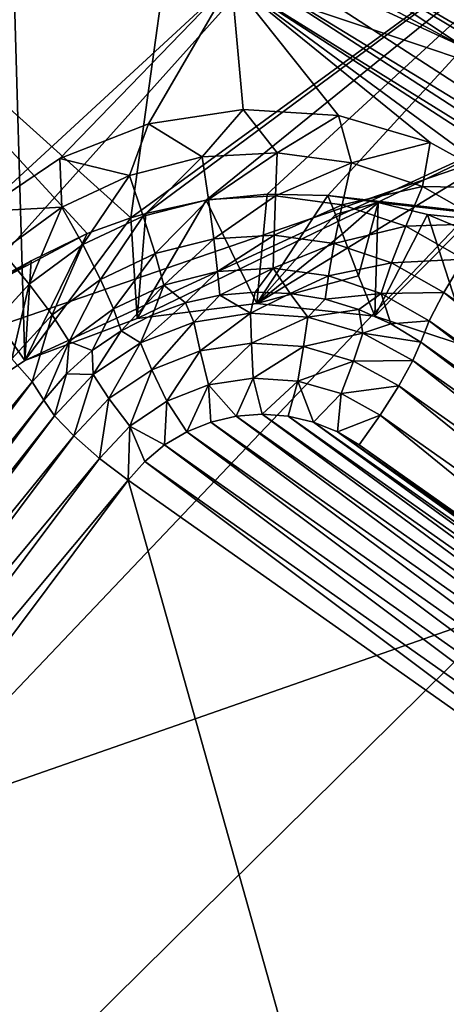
# Model space of a CAD drawing. Header units: metres. Extents: x -25 to 70, y -236 to 25.
# Tile 146 of 256: x 5.161 to 5.961, y -212.205 to -210.359. Entities that reach past the tile are written whole.
import ezdxf

# ---------------------------------------------------------------- set-up
doc = ezdxf.new("R2010")
doc.units = ezdxf.units.M
doc.layers.add('solid_10481002', color=7, linetype='CONTINUOUS')

msp = doc.modelspace()

# ---------------------------------------------------------------- linework, layer by layer
at = {"layer": 'solid_10481002'}
for points in [[(4.737777, -210.161636, 229.956314), (5.573385, -209.263168, 230.117325), (5.369855, -210.730743, 230.098343)], [(6.365651, -210.005432, 230.302383), (5.369855, -210.730743, 230.098343), (5.573385, -209.263168, 230.117325)], [(4.960316, -210.9888, 336.785828), (6.133721, -210.586029, 336.552612), (6.193647, -209.614944, 338.711304)], [(5.012529, -210.012939, 338.972931), (4.960316, -210.9888, 336.785828), (6.193647, -209.614944, 338.711304)], [(5.070076, -209.718506, 229.543823), (6.225342, -210.3909, 229.711472), (6.325432, -210.222198, 229.669403)], [(6.225342, -210.511856, 229.226318), (6.225342, -210.3909, 229.711472), (5.070076, -209.718506, 229.543823)], [(6.225342, -210.511856, 229.226318), (5.070076, -209.718506, 229.543823), (5.070076, -209.839462, 229.05867)], [(5.995736, -210.411774, 228.061264), (4.764329, -209.754898, 227.897491), (5.599952, -210.148193, 228.078232)], [(5.995736, -210.411774, 228.061264), (5.57984, -210.219574, 227.935944), (4.764329, -209.754898, 227.897491)], [(5.14658, -210.151733, 229.136536), (6.225342, -210.511856, 229.226318), (5.070076, -209.839462, 229.05867)], [(6.365651, -210.005432, 230.302383), (5.397951, -210.722382, 230.102814), (5.369855, -210.730743, 230.098343)], [(6.365651, -210.005432, 230.302383), (5.511102, -210.697632, 230.122162), (5.397951, -210.722382, 230.102814)], [(6.365651, -210.005432, 230.302383), (5.625346, -210.686523, 230.143677), (5.511102, -210.697632, 230.122162)], [(6.365651, -210.005432, 230.302383), (5.738991, -210.689148, 230.166901), (5.625346, -210.686523, 230.143677)], [(7.053808, -210.839737, 230.510406), (5.738991, -210.689148, 230.166901), (6.365651, -210.005432, 230.302383)], [(6.325432, -210.222198, 229.669403), (6.222339, -210.523727, 228.17186), (5.599952, -210.148193, 228.078232)], [(5.995736, -210.411774, 228.061264), (5.599952, -210.148193, 228.078232), (6.222339, -210.523727, 228.17186)], [(4.737777, -210.161636, 229.956314), (5.287875, -210.760437, 230.086151), (4.212993, -211.332184, 230.015091)], [(4.737777, -210.161636, 229.956314), (5.369855, -210.730743, 230.098343), (5.287875, -210.760437, 230.086151)], [(5.14658, -210.151733, 229.136536), (4.984682, -211.123123, 229.378723), (5.170631, -210.998291, 229.347595)], [(5.14658, -210.151733, 229.136536), (5.170631, -210.998291, 229.347595), (6.225342, -210.511856, 229.226318)], [(4.437268, -210.39679, 227.847519), (4.433375, -210.222595, 227.804092), (5.558486, -210.286697, 227.820068)], [(5.57984, -210.219574, 227.935944), (6.793592, -211.006485, 228.132156), (5.566569, -210.258041, 227.876678)], [(5.995736, -210.411774, 228.061264), (6.793592, -211.006485, 228.132156), (5.57984, -210.219574, 227.935944)], [(5.566569, -210.258041, 227.876678), (6.777436, -211.043076, 228.072403), (5.558486, -210.286697, 227.820068)], [(6.793592, -211.006485, 228.132156), (6.777436, -211.043076, 228.072403), (5.566569, -210.258041, 227.876678)], [(4.437268, -210.39679, 227.847519), (5.558486, -210.286697, 227.820068), (5.088821, -210.718918, 227.927841)], [(5.236347, -210.619583, 227.903076), (5.088821, -210.718918, 227.927841), (5.558486, -210.286697, 227.820068)], [(5.402789, -210.554733, 227.886902), (5.236347, -210.619583, 227.903076), (5.558486, -210.286697, 227.820068)], [(5.580073, -210.527481, 227.880112), (5.402789, -210.554733, 227.886902), (5.558486, -210.286697, 227.820068)], [(6.086017, -210.674957, 227.916885), (5.558486, -210.286697, 227.820068), (6.767577, -211.070587, 228.015518)], [(6.777436, -211.043076, 228.072403), (6.767577, -211.070587, 228.015518), (5.558486, -210.286697, 227.820068)], [(5.759022, -210.539261, 227.883041), (5.580073, -210.527481, 227.880112), (5.558486, -210.286697, 227.820068)], [(5.930962, -210.589493, 227.895569), (5.759022, -210.539261, 227.883041), (5.558486, -210.286697, 227.820068)], [(6.086017, -210.674957, 227.916885), (5.930962, -210.589493, 227.895569), (5.558486, -210.286697, 227.820068)], [(5.170631, -210.998291, 229.347595), (5.381653, -210.919662, 229.327988), (6.225342, -210.511856, 229.226318)], [(5.381653, -210.919662, 229.327988), (5.606053, -210.891617, 229.320999), (6.225342, -210.511856, 229.226318)], [(5.606053, -210.891617, 229.320999), (5.827536, -210.915329, 229.32692), (6.225342, -210.511856, 229.226318)], [(5.827536, -210.915329, 229.32692), (6.006482, -210.973785, 229.341492), (6.225342, -210.511856, 229.226318)], [(5.503335, -210.616745, 227.890839), (5.402789, -210.554733, 227.886902), (5.580073, -210.527481, 227.880112)], [(5.503335, -210.616745, 227.890839), (5.580073, -210.527481, 227.880112), (5.644011, -210.608688, 227.888824)], [(5.644011, -210.608688, 227.888824), (5.580073, -210.527481, 227.880112), (5.759022, -210.539261, 227.883041)], [(5.36698, -210.65126, 227.899445), (5.236347, -210.619583, 227.903076), (5.402789, -210.554733, 227.886902)], [(5.36698, -210.65126, 227.899445), (5.402789, -210.554733, 227.886902), (5.503335, -210.616745, 227.890839)], [(5.644011, -210.608688, 227.888824), (5.759022, -210.539261, 227.883041), (5.783603, -210.627426, 227.893509)], [(5.783603, -210.627426, 227.893509), (5.759022, -210.539261, 227.883041), (5.930962, -210.589493, 227.895569)], [(4.909786, -211.872513, 334.504822), (6.075672, -211.46553, 334.301849), (6.133721, -210.586029, 336.552612)], [(4.960316, -210.9888, 336.785828), (4.909786, -211.872513, 334.504822), (6.133721, -210.586029, 336.552612)], [(5.783603, -210.627426, 227.893509), (5.930962, -210.589493, 227.895569), (5.916745, -210.672226, 227.904678)], [(5.916745, -210.672226, 227.904678), (5.930962, -210.589493, 227.895569), (6.086017, -210.674957, 227.916885)], [(5.503335, -210.616745, 227.890839), (5.644011, -210.608688, 227.888824), (5.515093, -210.696701, 227.877014)], [(5.644011, -210.608688, 227.888824), (5.64106, -210.689484, 227.875214), (5.515093, -210.696701, 227.877014)], [(5.644011, -210.608688, 227.888824), (5.783603, -210.627426, 227.893509), (5.64106, -210.689484, 227.875214)], [(5.240187, -210.710938, 227.914322), (5.088821, -210.718918, 227.927841), (5.236347, -210.619583, 227.903076)], [(5.240187, -210.710938, 227.914322), (5.236347, -210.619583, 227.903076), (5.36698, -210.65126, 227.899445)], [(5.36698, -210.65126, 227.899445), (5.503335, -210.616745, 227.890839), (5.392995, -210.727615, 227.88472)], [(5.503335, -210.616745, 227.890839), (5.515093, -210.696701, 227.877014), (5.392995, -210.727615, 227.88472)], [(5.783603, -210.627426, 227.893509), (5.766056, -210.706268, 227.879395), (5.64106, -210.689484, 227.875214)], [(5.783603, -210.627426, 227.893509), (5.916745, -210.672226, 227.904678), (5.766056, -210.706268, 227.879395)], [(5.240187, -210.710938, 227.914322), (5.36698, -210.65126, 227.899445), (5.27946, -210.781036, 227.898041)], [(5.36698, -210.65126, 227.899445), (5.392995, -210.727615, 227.88472), (5.27946, -210.781036, 227.898041)], [(5.916745, -210.672226, 227.904678), (5.885277, -210.746384, 227.889404), (5.766056, -210.706268, 227.879395)], [(5.916745, -210.672226, 227.904678), (6.038322, -210.741364, 227.921906), (5.885277, -210.746384, 227.889404)], [(5.916745, -210.672226, 227.904678), (6.086017, -210.674957, 227.916885), (6.038322, -210.741364, 227.921906)], [(5.511102, -210.697632, 230.122162), (5.606053, -210.891617, 229.320999), (5.381653, -210.919662, 229.327988)], [(5.397951, -210.722382, 230.102814), (5.511102, -210.697632, 230.122162), (5.381653, -210.919662, 229.327988)], [(5.392995, -210.727615, 227.88472), (5.515093, -210.696701, 227.877014), (5.41497, -210.797958, 227.848785)], [(5.515093, -210.696701, 227.877014), (5.525025, -210.770096, 227.841843), (5.41497, -210.797958, 227.848785)], [(5.511102, -210.697632, 230.122162), (5.625346, -210.686523, 230.143677), (5.606053, -210.891617, 229.320999)], [(5.515093, -210.696701, 227.877014), (5.64106, -210.689484, 227.875214), (5.525025, -210.770096, 227.841843)], [(5.64106, -210.689484, 227.875214), (5.638567, -210.763596, 227.840225), (5.525025, -210.770096, 227.841843)], [(5.625346, -210.686523, 230.143677), (5.738991, -210.689148, 230.166901), (5.606053, -210.891617, 229.320999)], [(5.753221, -210.724808, 230.032104), (5.606053, -210.891617, 229.320999), (5.738991, -210.689148, 230.166901)], [(5.64106, -210.689484, 227.875214), (5.766056, -210.706268, 227.879395), (5.638567, -210.763596, 227.840225)], [(5.753221, -210.724808, 230.032104), (5.738991, -210.689148, 230.166901), (5.833782, -210.702011, 230.187546)], [(7.053808, -210.839737, 230.510406), (5.833782, -210.702011, 230.187546), (5.738991, -210.689148, 230.166901)], [(5.766878, -210.760818, 229.896408), (5.753221, -210.724808, 230.032104), (5.833782, -210.702011, 230.187546)], [(5.796751, -210.839645, 229.602371), (5.766878, -210.760818, 229.896408), (5.833782, -210.702011, 230.187546)], [(5.796751, -210.839645, 229.602371), (5.833782, -210.702011, 230.187546), (5.827536, -210.915329, 229.32692)], [(5.833782, -210.702011, 230.187546), (5.925856, -210.724396, 230.20871), (5.827536, -210.915329, 229.32692)], [(7.053808, -210.839737, 230.510406), (5.925856, -210.724396, 230.20871), (5.833782, -210.702011, 230.187546)], [(5.127828, -210.793457, 227.934906), (5.088821, -210.718918, 227.927841), (5.240187, -210.710938, 227.914322)], [(5.127828, -210.793457, 227.934906), (5.240187, -210.710938, 227.914322), (5.178849, -210.854935, 227.916473)], [(5.240187, -210.710938, 227.914322), (5.27946, -210.781036, 227.898041), (5.178849, -210.854935, 227.916473)], [(5.766056, -210.706268, 227.879395), (5.751235, -210.778717, 227.843994), (5.638567, -210.763596, 227.840225)], [(5.766056, -210.706268, 227.879395), (5.885277, -210.746384, 227.889404), (5.751235, -210.778717, 227.843994)], [(5.369855, -210.730743, 230.098343), (5.381653, -210.919662, 229.327988), (5.170631, -210.998291, 229.347595)], [(5.287875, -210.760437, 230.086151), (5.369855, -210.730743, 230.098343), (5.170631, -210.998291, 229.347595)], [(5.27946, -210.781036, 227.898041), (5.392995, -210.727615, 227.88472), (5.312633, -210.846115, 227.860794)], [(5.392995, -210.727615, 227.88472), (5.41497, -210.797958, 227.848785), (5.312633, -210.846115, 227.860794)], [(5.369855, -210.730743, 230.098343), (5.397951, -210.722382, 230.102814), (5.381653, -210.919662, 229.327988)], [(5.766878, -210.760818, 229.896408), (5.606053, -210.891617, 229.320999), (5.753221, -210.724808, 230.032104)], [(5.925856, -210.724396, 230.20871), (6.006482, -210.973785, 229.341492), (5.827536, -210.915329, 229.32692)], [(5.925856, -210.724396, 230.20871), (6.098488, -210.796295, 230.251419), (6.006482, -210.973785, 229.341492)], [(7.053808, -210.839737, 230.510406), (6.098488, -210.796295, 230.251419), (5.925856, -210.724396, 230.20871)], [(5.885277, -210.746384, 227.889404), (5.858697, -210.81488, 227.853012), (5.751235, -210.778717, 227.843994)], [(5.885277, -210.746384, 227.889404), (5.994142, -210.808289, 227.904831), (5.858697, -210.81488, 227.853012)], [(6.038322, -210.741364, 227.921906), (5.994142, -210.808289, 227.904831), (5.885277, -210.746384, 227.889404)], [(4.212993, -211.332184, 230.015091), (5.287875, -210.760437, 230.086151), (5.182467, -210.811218, 230.072525)], [(5.182467, -210.811218, 230.072525), (5.287875, -210.760437, 230.086151), (5.170631, -210.998291, 229.347595)], [(5.41497, -210.797958, 227.848785), (5.525025, -210.770096, 227.841843), (5.431262, -210.85704, 227.794342)], [(5.525025, -210.770096, 227.841843), (5.532388, -210.831436, 227.787949), (5.431262, -210.85704, 227.794342)], [(5.525025, -210.770096, 227.841843), (5.638567, -210.763596, 227.840225), (5.532388, -210.831436, 227.787949)], [(5.638567, -210.763596, 227.840225), (5.636719, -210.82547, 227.786469), (5.532388, -210.831436, 227.787949)], [(5.796751, -210.839645, 229.602371), (5.606053, -210.891617, 229.320999), (5.766878, -210.760818, 229.896408)], [(5.638567, -210.763596, 227.840225), (5.751235, -210.778717, 227.843994), (5.636719, -210.82547, 227.786469)], [(5.127828, -210.793457, 227.934906), (5.178849, -210.854935, 227.916473), (5.09503, -210.946457, 227.939285)], [(5.178849, -210.854935, 227.916473), (5.27946, -210.781036, 227.898041), (5.221946, -210.912735, 227.877411)], [(5.27946, -210.781036, 227.898041), (5.312633, -210.846115, 227.860794), (5.221946, -210.912735, 227.877411)], [(5.751235, -210.778717, 227.843994), (5.740246, -210.839371, 227.789932), (5.636719, -210.82547, 227.786469)], [(5.751235, -210.778717, 227.843994), (5.858697, -210.81488, 227.853012), (5.740246, -210.839371, 227.789932)], [(4.212993, -211.332184, 230.015091), (5.182467, -210.811218, 230.072525), (5.083493, -210.873871, 230.062271)], [(5.083493, -210.873871, 230.062271), (5.182467, -210.811218, 230.072525), (5.170631, -210.998291, 229.347595)], [(5.312633, -210.846115, 227.860794), (5.41497, -210.797958, 227.848785), (5.337227, -210.901306, 227.805374)], [(5.41497, -210.797958, 227.848785), (5.431262, -210.85704, 227.794342), (5.337227, -210.901306, 227.805374)], [(5.994142, -210.808289, 227.904831), (5.956824, -210.870682, 227.866928), (5.858697, -210.81488, 227.853012)], [(6.765841, -211.44101, 228.009125), (5.956824, -210.870682, 227.866928), (5.994142, -210.808289, 227.904831)], [(5.47206, -210.890198, 227.72319), (5.431262, -210.85704, 227.794342), (5.532388, -210.831436, 227.787949)], [(5.536623, -210.876022, 227.719666), (5.47206, -210.890198, 227.72319), (5.532388, -210.831436, 227.787949)], [(5.536623, -210.876022, 227.719666), (5.532388, -210.831436, 227.787949), (5.636719, -210.82547, 227.786469)], [(5.602541, -210.870148, 227.718201), (5.536623, -210.876022, 227.719666), (5.636719, -210.82547, 227.786469)], [(5.668686, -210.872665, 227.718826), (5.602541, -210.870148, 227.718201), (5.636719, -210.82547, 227.786469)], [(5.668686, -210.872665, 227.718826), (5.636719, -210.82547, 227.786469), (5.740246, -210.839371, 227.789932)], [(5.858697, -210.81488, 227.853012), (5.83899, -210.872589, 227.798218), (5.740246, -210.839371, 227.789932)], [(5.858697, -210.81488, 227.853012), (5.956824, -210.870682, 227.866928), (5.83899, -210.872589, 227.798218)], [(5.221946, -210.912735, 227.877411), (5.312633, -210.846115, 227.860794), (5.253898, -210.962509, 227.820633)], [(5.312633, -210.846115, 227.860794), (5.337227, -210.901306, 227.805374), (5.253898, -210.962509, 227.820633)], [(5.796751, -210.839645, 229.602371), (5.827536, -210.915329, 229.32692), (5.606053, -210.891617, 229.320999)], [(5.733926, -210.883545, 227.721542), (5.668686, -210.872665, 227.718826), (5.740246, -210.839371, 227.789932)], [(5.733926, -210.883545, 227.721542), (5.740246, -210.839371, 227.789932), (5.83899, -210.872589, 227.798218)], [(5.09503, -210.946457, 227.939285), (5.178849, -210.854935, 227.916473), (5.146393, -210.995224, 227.89798)], [(5.178849, -210.854935, 227.916473), (5.221946, -210.912735, 227.877411), (5.146393, -210.995224, 227.89798)], [(5.351372, -210.942337, 227.736191), (5.337227, -210.901306, 227.805374), (5.431262, -210.85704, 227.794342)], [(5.409955, -210.91243, 227.728745), (5.351372, -210.942337, 227.736191), (5.431262, -210.85704, 227.794342)], [(5.47206, -210.890198, 227.72319), (5.409955, -210.91243, 227.728745), (5.431262, -210.85704, 227.794342)], [(5.083493, -210.873871, 230.062271), (5.170631, -210.998291, 229.347595), (4.984682, -211.123123, 229.378723)], [(5.487737, -210.926132, 227.66687), (5.47206, -210.890198, 227.72319), (5.536623, -210.876022, 227.719666)], [(5.487737, -210.926132, 227.66687), (5.536623, -210.876022, 227.719666), (5.594194, -210.909775, 227.662796)], [(5.594194, -210.909775, 227.662796), (5.536623, -210.876022, 227.719666), (5.602541, -210.870148, 227.718201)], [(5.594194, -210.909775, 227.662796), (5.602541, -210.870148, 227.718201), (5.668686, -210.872665, 227.718826)], [(5.594194, -210.909775, 227.662796), (5.668686, -210.872665, 227.718826), (5.701734, -210.916809, 227.664551)], [(5.701734, -210.916809, 227.664551), (5.668686, -210.872665, 227.718826), (5.733926, -210.883545, 227.721542)], [(5.701734, -210.916809, 227.664551), (5.733926, -210.883545, 227.721542), (5.797145, -210.902603, 227.726288)], [(5.797145, -210.902603, 227.726288), (5.733926, -210.883545, 227.721542), (5.83899, -210.872589, 227.798218)], [(5.85726, -210.929489, 227.732986), (5.797145, -210.902603, 227.726288), (5.83899, -210.872589, 227.798218)], [(5.956824, -210.870682, 227.866928), (5.929156, -210.923874, 227.811005), (5.83899, -210.872589, 227.798218)], [(5.85726, -210.929489, 227.732986), (5.83899, -210.872589, 227.798218), (5.929156, -210.923874, 227.811005)], [(6.738173, -211.494202, 227.953201), (5.929156, -210.923874, 227.811005), (5.956824, -210.870682, 227.866928)], [(6.765841, -211.44101, 228.009125), (6.738173, -211.494202, 227.953201), (5.956824, -210.870682, 227.866928)], [(5.297314, -210.979416, 227.745438), (5.253898, -210.962509, 227.820633), (5.337227, -210.901306, 227.805374)], [(5.351372, -210.942337, 227.736191), (5.297314, -210.979416, 227.745438), (5.337227, -210.901306, 227.805374)], [(5.387701, -210.965073, 227.676575), (5.409955, -210.91243, 227.728745), (5.47206, -210.890198, 227.72319)], [(5.387701, -210.965073, 227.676575), (5.47206, -210.890198, 227.72319), (5.487737, -210.926132, 227.66687)], [(5.701734, -210.916809, 227.664551), (5.797145, -210.902603, 227.726288), (5.804964, -210.946884, 227.672043)], [(5.804964, -210.946884, 227.672043), (5.797145, -210.902603, 227.726288), (5.85726, -210.929489, 227.732986)], [(5.146393, -210.995224, 227.89798), (5.221946, -210.912735, 227.877411), (5.184475, -211.038315, 227.839539)], [(5.221946, -210.912735, 227.877411), (5.253898, -210.962509, 227.820633), (5.184475, -211.038315, 227.839539)], [(5.387701, -210.965073, 227.676575), (5.351372, -210.942337, 227.736191), (5.409955, -210.91243, 227.728745)], [(5.487737, -210.926132, 227.66687), (5.594194, -210.909775, 227.662796), (5.499625, -210.980392, 227.627289)], [(5.594194, -210.909775, 227.662796), (5.596199, -210.965546, 227.623596), (5.499625, -210.980392, 227.627289)], [(5.594194, -210.909775, 227.662796), (5.701734, -210.916809, 227.664551), (5.596199, -210.965546, 227.623596)], [(5.701734, -210.916809, 227.664551), (5.693755, -210.971939, 227.625183), (5.596199, -210.965546, 227.623596)], [(5.701734, -210.916809, 227.664551), (5.804964, -210.946884, 227.672043), (5.693755, -210.971939, 227.625183)], [(5.85726, -210.929489, 227.732986), (5.929156, -210.923874, 227.811005), (5.913244, -210.96376, 227.741531)], [(6.722261, -211.534088, 227.883728), (5.913244, -210.96376, 227.741531), (5.929156, -210.923874, 227.811005)], [(6.722261, -211.534088, 227.883728), (5.929156, -210.923874, 227.811005), (6.738173, -211.494202, 227.953201)], [(5.299102, -211.024628, 227.691422), (5.297314, -210.979416, 227.745438), (5.351372, -210.942337, 227.736191)], [(5.299102, -211.024628, 227.691422), (5.351372, -210.942337, 227.736191), (5.387701, -210.965073, 227.676575)], [(5.387701, -210.965073, 227.676575), (5.487737, -210.926132, 227.66687), (5.408876, -211.015717, 227.636093)], [(5.487737, -210.926132, 227.66687), (5.499625, -210.980392, 227.627289), (5.408876, -211.015717, 227.636093)], [(5.804964, -210.946884, 227.672043), (5.85726, -210.929489, 227.732986), (5.913244, -210.96376, 227.741531)], [(5.804964, -210.946884, 227.672043), (5.787402, -210.999222, 227.631989), (5.693755, -210.971939, 227.625183)], [(5.804964, -210.946884, 227.672043), (5.898708, -210.998505, 227.684906), (5.787402, -210.999222, 227.631989)], [(5.804964, -210.946884, 227.672043), (5.913244, -210.96376, 227.741531), (5.898708, -210.998505, 227.684906)], [(5.206377, -211.072388, 227.768616), (5.184475, -211.038315, 227.839539), (5.253898, -210.962509, 227.820633)], [(5.248705, -211.02301, 227.756302), (5.206377, -211.072388, 227.768616), (5.253898, -210.962509, 227.820633)], [(5.297314, -210.979416, 227.745438), (5.248705, -211.02301, 227.756302), (5.253898, -210.962509, 227.820633)], [(5.299102, -211.024628, 227.691422), (5.248705, -211.02301, 227.756302), (5.297314, -210.979416, 227.745438)], [(5.299102, -211.024628, 227.691422), (5.387701, -210.965073, 227.676575), (5.328502, -211.069748, 227.649567)], [(5.387701, -210.965073, 227.676575), (5.408876, -211.015717, 227.636093), (5.328502, -211.069748, 227.649567)], [(5.408876, -211.015717, 227.636093), (5.499625, -210.980392, 227.627289), (5.437025, -211.074585, 227.616226)], [(5.499625, -210.980392, 227.627289), (5.515428, -211.044067, 227.608627), (5.437025, -211.074585, 227.616226)], [(5.499625, -210.980392, 227.627289), (5.596199, -210.965546, 227.623596), (5.515428, -211.044067, 227.608627)], [(5.596199, -210.965546, 227.623596), (5.598864, -211.031235, 227.605423), (5.515428, -211.044067, 227.608627)], [(5.596199, -210.965546, 227.623596), (5.693755, -210.971939, 227.625183), (5.598864, -211.031235, 227.605423)], [(5.693755, -210.971939, 227.625183), (5.683148, -211.036758, 227.606796), (5.598864, -211.031235, 227.605423)], [(5.693755, -210.971939, 227.625183), (5.787402, -210.999222, 227.631989), (5.683148, -211.036758, 227.606796)], [(6.707725, -211.568817, 227.827103), (5.898708, -210.998505, 227.684906), (5.913244, -210.96376, 227.741531)], [(6.707725, -211.568817, 227.827103), (5.913244, -210.96376, 227.741531), (6.722261, -211.534088, 227.883728)], [(4.382273, -212.015701, 228.152405), (5.146393, -210.995224, 227.89798), (5.184475, -211.038315, 227.839539)], [(5.898708, -210.998505, 227.684906), (5.872443, -211.046036, 227.643661), (5.787402, -210.999222, 227.631989)], [(6.68146, -211.616364, 227.785858), (5.872443, -211.046036, 227.643661), (5.898708, -210.998505, 227.684906)], [(6.707725, -211.568817, 227.827103), (6.68146, -211.616364, 227.785858), (5.898708, -210.998505, 227.684906)], [(5.328502, -211.069748, 227.649567), (5.408876, -211.015717, 227.636093), (5.367585, -211.121262, 227.627869)], [(5.408876, -211.015717, 227.636093), (5.437025, -211.074585, 227.616226), (5.367585, -211.121262, 227.627869)], [(5.787402, -210.999222, 227.631989), (5.764055, -211.060333, 227.612671), (5.683148, -211.036758, 227.606796)], [(5.787402, -210.999222, 227.631989), (5.872443, -211.046036, 227.643661), (5.764055, -211.060333, 227.612671)], [(5.226384, -211.101822, 227.710678), (5.206377, -211.072388, 227.768616), (5.248705, -211.02301, 227.756302)], [(5.226384, -211.101822, 227.710678), (5.248705, -211.02301, 227.756302), (5.299102, -211.024628, 227.691422)], [(5.226384, -211.101822, 227.710678), (5.299102, -211.024628, 227.691422), (5.262535, -211.139771, 227.667023)], [(5.299102, -211.024628, 227.691422), (5.328502, -211.069748, 227.649567), (5.262535, -211.139771, 227.667023)], [(5.567278, -211.102539, 227.611237), (5.515428, -211.044067, 227.608627), (5.598864, -211.031235, 227.605423)], [(5.615891, -211.098831, 227.610321), (5.567278, -211.102539, 227.611237), (5.598864, -211.031235, 227.605423)], [(5.615891, -211.098831, 227.610321), (5.598864, -211.031235, 227.605423), (5.683148, -211.036758, 227.606796)], [(4.420354, -212.058792, 228.093964), (4.382273, -212.015701, 228.152405), (5.184475, -211.038315, 227.839539)], [(4.420354, -212.058792, 228.093964), (5.184475, -211.038315, 227.839539), (5.206377, -211.072388, 227.768616)], [(5.474725, -211.13176, 227.61853), (5.437025, -211.074585, 227.616226), (5.515428, -211.044067, 227.608627)], [(5.519865, -211.113586, 227.613998), (5.474725, -211.13176, 227.61853), (5.515428, -211.044067, 227.608627)], [(5.567278, -211.102539, 227.611237), (5.519865, -211.113586, 227.613998), (5.515428, -211.044067, 227.608627)], [(5.66461, -211.102585, 227.611252), (5.615891, -211.098831, 227.610321), (5.683148, -211.036758, 227.606796)], [(5.712164, -211.113724, 227.614029), (5.66461, -211.102585, 227.611252), (5.683148, -211.036758, 227.606796)], [(5.712164, -211.113724, 227.614029), (5.683148, -211.036758, 227.606796), (5.764055, -211.060333, 227.612671)], [(5.872443, -211.046036, 227.643661), (5.837527, -211.100784, 227.622757), (5.764055, -211.060333, 227.612671)], [(6.646544, -211.671112, 227.764969), (5.837527, -211.100784, 227.622757), (5.872443, -211.046036, 227.643661)], [(6.68146, -211.616364, 227.785858), (6.646544, -211.671112, 227.764969), (5.872443, -211.046036, 227.643661)], [(4.420354, -212.058792, 228.093964), (5.206377, -211.072388, 227.768616), (4.442255, -212.092865, 228.023056)], [(4.442255, -212.092865, 228.023056), (5.206377, -211.072388, 227.768616), (5.226384, -211.101822, 227.710678)], [(5.262535, -211.139771, 227.667023), (5.328502, -211.069748, 227.649567), (5.310592, -211.181763, 227.64296)], [(5.328502, -211.069748, 227.649567), (5.367585, -211.121262, 227.627869), (5.310592, -211.181763, 227.64296)], [(5.757089, -211.131882, 227.618561), (5.712164, -211.113724, 227.614029), (5.764055, -211.060333, 227.612671)], [(5.757089, -211.131882, 227.618561), (5.764055, -211.060333, 227.612671), (5.837527, -211.100784, 227.622757)], [(5.433049, -211.156616, 227.624725), (5.367585, -211.121262, 227.627869), (5.437025, -211.074585, 227.616226)], [(5.474725, -211.13176, 227.61853), (5.433049, -211.156616, 227.624725), (5.437025, -211.074585, 227.616226)], [(4.462263, -212.122299, 227.965103), (4.442255, -212.092865, 228.023056), (5.226384, -211.101822, 227.710678)], [(4.462263, -212.122299, 227.965103), (5.226384, -211.101822, 227.710678), (5.262535, -211.139771, 227.667023)], [(6.734907, -211.970139, 227.82756), (5.519865, -211.113586, 227.613998), (5.567278, -211.102539, 227.611237)], [(6.73109, -211.922974, 227.815796), (5.567278, -211.102539, 227.611237), (5.615891, -211.098831, 227.610321)], [(6.73109, -211.922974, 227.815796), (6.734907, -211.970139, 227.82756), (5.567278, -211.102539, 227.611237)], [(6.719698, -211.876968, 227.804321), (5.615891, -211.098831, 227.610321), (5.66461, -211.102585, 227.611252)], [(6.719698, -211.876968, 227.804321), (6.73109, -211.922974, 227.815796), (5.615891, -211.098831, 227.610321)], [(6.700966, -211.833176, 227.793411), (5.66461, -211.102585, 227.611252), (5.712164, -211.113724, 227.614029)], [(6.700966, -211.833176, 227.793411), (6.719698, -211.876968, 227.804321), (5.66461, -211.102585, 227.611252)], [(5.757089, -211.131882, 227.618561), (5.837527, -211.100784, 227.622757), (5.798062, -211.156296, 227.624649)], [(6.607079, -211.726624, 227.766846), (5.798062, -211.156296, 227.624649), (5.837527, -211.100784, 227.622757)], [(6.646544, -211.671112, 227.764969), (6.607079, -211.726624, 227.766846), (5.837527, -211.100784, 227.622757)], [(5.364911, -211.222855, 227.641235), (5.310592, -211.181763, 227.64296), (5.367585, -211.121262, 227.627869)], [(5.396104, -211.187347, 227.632385), (5.364911, -211.222855, 227.641235), (5.367585, -211.121262, 227.627869)], [(5.433049, -211.156616, 227.624725), (5.396104, -211.187347, 227.632385), (5.367585, -211.121262, 227.627869)], [(6.73104, -212.01741, 227.83934), (5.474725, -211.13176, 227.61853), (5.519865, -211.113586, 227.613998)], [(6.734907, -211.970139, 227.82756), (6.73104, -212.01741, 227.83934), (5.519865, -211.113586, 227.613998)], [(6.675343, -211.792725, 227.783325), (5.712164, -211.113724, 227.614029), (5.757089, -211.131882, 227.618561)], [(6.675343, -211.792725, 227.783325), (6.700966, -211.833176, 227.793411), (5.712164, -211.113724, 227.614029)], [(4.498414, -212.160248, 227.921463), (4.462263, -212.122299, 227.965103), (5.262535, -211.139771, 227.667023)], [(4.498414, -212.160248, 227.921463), (5.262535, -211.139771, 227.667023), (5.310592, -211.181763, 227.64296)], [(6.71955, -212.063553, 227.850845), (5.433049, -211.156616, 227.624725), (5.474725, -211.13176, 227.61853)], [(6.73104, -212.01741, 227.83934), (6.71955, -212.063553, 227.850845), (5.474725, -211.13176, 227.61853)], [(6.643671, -211.756882, 227.774384), (5.757089, -211.131882, 227.618561), (5.798062, -211.156296, 227.624649)], [(6.643671, -211.756882, 227.774384), (6.675343, -211.792725, 227.783325), (5.757089, -211.131882, 227.618561)], [(6.700845, -212.107147, 227.86171), (5.396104, -211.187347, 227.632385), (5.433049, -211.156616, 227.624725)], [(6.71955, -212.063553, 227.850845), (6.700845, -212.107147, 227.86171), (5.433049, -211.156616, 227.624725)], [(6.607079, -211.726624, 227.766846), (6.643671, -211.756882, 227.774384), (5.798062, -211.156296, 227.624649)], [(4.546471, -212.20224, 227.897385), (4.498414, -212.160248, 227.921463), (5.310592, -211.181763, 227.64296)], [(4.546471, -212.20224, 227.897385), (5.310592, -211.181763, 227.64296), (5.364911, -211.222855, 227.641235)], [(6.675683, -212.146896, 227.871628), (5.364911, -211.222855, 227.641235), (5.396104, -211.187347, 227.632385)], [(6.700845, -212.107147, 227.86171), (6.675683, -212.146896, 227.871628), (5.396104, -211.187347, 227.632385)], [(4.546471, -212.20224, 227.897385), (5.364911, -211.222855, 227.641235), (4.60079, -212.243347, 227.895676)], [(5.911562, -213.167389, 228.126068), (4.60079, -212.243347, 227.895676), (5.364911, -211.222855, 227.641235)], [(6.675683, -212.146896, 227.871628), (5.911562, -213.167389, 228.126068), (5.364911, -211.222855, 227.641235)], [(4.861612, -212.664398, 332.130646), (6.020084, -212.25383, 331.960358), (6.075672, -211.46553, 334.301849)], [(4.909786, -211.872513, 334.504822), (4.861612, -212.664398, 332.130646), (6.075672, -211.46553, 334.301849)], [(5.803544, -213.220734, 229.901718), (7.362943, -211.707657, 229.52446), (6.214716, -212.527725, 229.728928)], [(7.373505, -211.945297, 228.702301), (7.362943, -211.707657, 229.52446), (5.803544, -213.220734, 229.901718)], [(6.594426, -212.701035, 228.891403), (7.373505, -211.945297, 228.702301), (5.803544, -213.220734, 229.901718)], [(5.814974, -213.47023, 229.051926), (7.373505, -211.945297, 228.702301), (6.594426, -212.701035, 228.891403)], [(5.814974, -213.47023, 229.051926), (7.381921, -211.968292, 228.650558), (7.373505, -211.945297, 228.702301)], [(5.814974, -213.47023, 229.051926), (5.815246, -213.493164, 229.025238), (7.381921, -211.968292, 228.650558)], [(5.815246, -213.493164, 229.025238), (5.815701, -213.527328, 229.002457), (7.381921, -211.968292, 228.650558)], [(5.815701, -213.527328, 229.002457), (7.404563, -212.002731, 228.610794), (7.381921, -211.968292, 228.650558)], [(5.815701, -213.527328, 229.002457), (5.816321, -213.573898, 228.986389), (7.404563, -212.002731, 228.610794)], [(5.816321, -213.573898, 228.986389), (7.438132, -212.043579, 228.588852), (7.404563, -212.002731, 228.610794)], [(5.816321, -213.573898, 228.986389), (5.817036, -213.631851, 228.980942), (7.438132, -212.043579, 228.588852)], [(5.817036, -213.631851, 228.980942), (5.817713, -213.695602, 228.989502), (7.438132, -212.043579, 228.588852)], [(7.438132, -212.043579, 228.588852), (5.817713, -213.695602, 228.989502), (7.47772, -212.0849, 228.587906)], [(6.036951, -213.908325, 229.042542), (7.47772, -212.0849, 228.587906), (5.817713, -213.695602, 228.989502)], [(6.730002, -212.182388, 227.892441), (5.911562, -213.167389, 228.126068), (6.675683, -212.146896, 227.871628)], [(6.730002, -212.182388, 227.892441), (5.965882, -213.202866, 228.146881), (5.911562, -213.167389, 228.126068)]]:
    msp.add_3dface(points, dxfattribs=at)

doc.saveas('drawing.dxf')
